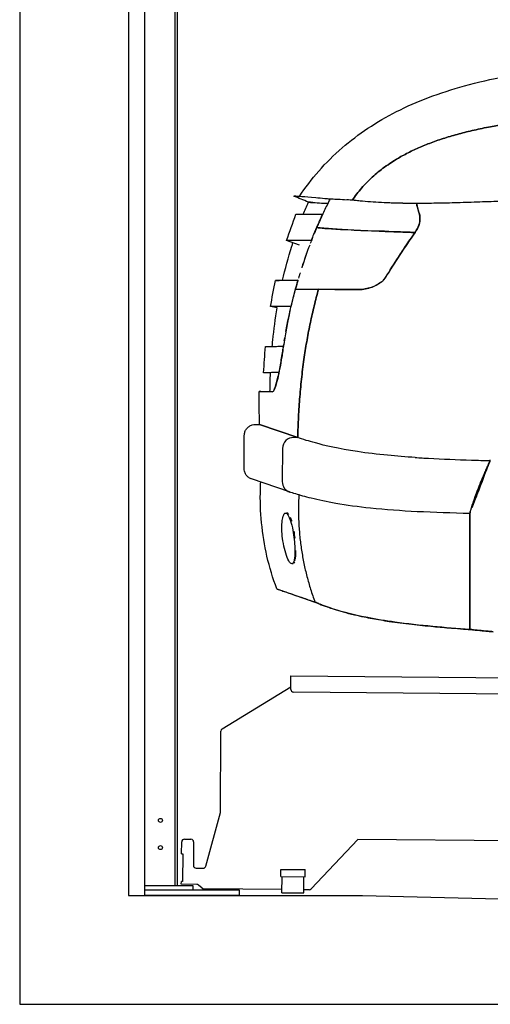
# Model space of a CAD drawing. Header units: millimetres. Extents: x -411 to 6777, y 0 to 7177.
# Tile 1 of 17: x 0 to 865, y 0 to 1809. Entities that reach past the tile are written whole.
import ezdxf

# ---------------------------------------------------------------- set-up
doc = ezdxf.new("R2010")
doc.units = ezdxf.units.MM
doc.linetypes.add('AM_DIN_F_W050', pattern=[6.25, 4.75, -1.5])
for name, color, linetype, lineweight in [('AM_3', 6, 'AM_DIN_F_W050', 25), ('car', 10, 'Continuous', 25), ('Gebäude', 7, 'Continuous', 25), ('Plattform', 7, 'Continuous', 25), ('Ständer hinten', 7, 'Continuous', 25)]:
    doc.layers.add(name, color=color, linetype=linetype, lineweight=lineweight)
doc.layers.get('AM_3').off()

# ---------------------------------------------------------------- blocks, each defined once
blk = doc.blocks.new('UG Plattfrom Gl550')
at = {"layer": 'Plattform'}
for p, q in [((498.1, 578.8), (498.2, 597.8)), ((498.2, 597.8), (498.3, 603.8)), ((498.3, 603.8), (5435.1, 560.7)), ((371.8, 506.3), (498.1, 583.5)), ((5429.8, 530.7), (503, 573.7)), ((368.7, 352.3), (369.4, 502.1)), ((342.2, 253.9), (368.7, 352.3)), ((297.4, 276.5), (297.6, 298.5)), ((302.6, 303.5), (314.6, 303.4)), ((319.6, 298.3), (319.2, 255.3)), ((621.4, 302.7), (535.3, 212)), ((5347, 261.5), (621.4, 302.7)), ((297.4, 276.5), (299.7, 276.5)), ((299.7, 276.5), (299.3, 225.5)), ((324.2, 250.3), (337.3, 250.2)), ((479.6, 234.9), (479.7, 247.9)), ((479.7, 247.9), (524.7, 247.5)), ((524.6, 234.5), (524.7, 247.5)), ((296.9, 220.5), (297, 225.5)), ((325.2, 220.3), (296.9, 220.5)), ((299.3, 225.5), (297, 225.5)), ((335.5, 213.3), (328.3, 219.2)), ((479.6, 234.9), (524.6, 234.5)), ((481.8, 204.9), (482.1, 234.9)), ((521.8, 204.6), (522.1, 234.6)), ((481.8, 210.9), (338.6, 212.2)), ((481.8, 204.9), (521.8, 204.6)), ((531.7, 210.5), (521.8, 210.6))]:
    blk.add_line(p, q, dxfattribs=at)
for centre, start, end in [((503.1, 578.7), 179.5, 269.5), ((374.4, 502.1), 121.4261, 179.5), ((302.6, 298.5), 89.5, 179.5), ((314.6, 298.4), 359.5, 89.5), ((324.2, 255.3), 179.5, 269.5), ((337.4, 255.2), 269.5, 344.9258), ((325.1, 215.3), 50.8402, 89.5), ((338.6, 217.2), 230.8402, 269.5), ((531.7, 215.5), 269.5, 316.4902)]:
    blk.add_arc(centre, 5, start, end, dxfattribs=at)
blk = doc.blocks.new('Gebäude_385_GT235')
at = {"layer": 'Gebäude'}
for p, q in [((0, 6600.6), (0, 0)), ((200, 6400), (200, 200)), ((200, 200), (630.1, 200)), ((630.1, 200), (2900, 146.1)), ((0, 0), (5900, 0))]:
    blk.add_line(p, q, dxfattribs=at)
blk = doc.blocks.new('Ständer_hinten_GT235')
at = {"layer": 'Ständer hinten'}
for p, q in [((230, 200), (230, 2540)), ((290, 218), (290, 2537)), ((285, 2532), (285, 218)), ((319, 218), (230, 218)), ((319, 210), (319, 218)), ((404, 210), (230, 210)), ((404, 200), (230, 200)), ((404, 200), (404, 210))]:
    blk.add_line(p, q, dxfattribs=at)
for centre in [(258.6, 338), (258.6, 288)]:
    blk.add_circle(centre, 3.7, dxfattribs=at)
blk = doc.blocks.new('car_210_UG')
at = {"layer": 'car'}
for p, q in [((570.2, 1479.7), (569.6, 1479.7)), ((570.1, 1479.7), (570.1, 1479.7)), ((570.1, 1479.7), (570.1, 1479.7)), ((607.4, 1478.1), (570.5, 1479.7)), ((608.9, 1478), (608.1, 1478)), ((610.5, 1477.9), (609.6, 1478)), ((556.2, 1452.2), (556.6, 1452)), ((545.9, 1427.9), (545.9, 1427.9)), ((513.8, 1395.4), (490.2, 1403.7)), ((535.5, 1403.7), (535.9, 1403.6)), ((510.9, 1330.8), (511.2, 1330.7)), ((506.6, 1314.5), (548.9, 1314.2)), ((526.9, 1314.3), (526.9, 1314.3)), ((526.9, 1314.3), (526.9, 1314.3)), ((531.9, 1314.3), (531.9, 1314.3)), ((531.9, 1314.3), (531.9, 1314.3)), ((623.6, 1313.6), (548.9, 1314.2)), ((473, 1279.8), (460.7, 1282.1)), ((498.4, 1282.3), (498.5, 1282.3)), ((460.7, 1159.9), (448.2, 1160.6)), ((439.8, 1125.9), (464.3, 1125.7)), ((440.8, 1065.5), (510.9, 1041.5)), ((510.9, 1041.5), (440.8, 1065.5)), ((510.9, 1041.5), (503.1, 1041.6)), ((510.9, 1041.5), (503.1, 1041.6)), ((482.8, 1021.8), (482.4, 960.5)), ((482.8, 1021.8), (482.4, 960.5)), ((864, 999.1), (864.6, 1000.3)), ((495.9, 941.5), (425.9, 965.4)), ((488.4, 902.7), (490.3, 902.9)), ((827, 902.1), (826.8, 688.8)), ((827, 902.1), (827, 902.1)), ((827, 902.1), (827, 902.1)), ((502.4, 809.5), (500.4, 809.3)), ((472.4, 763.3), (542.5, 739.3)), ((472.4, 763.3), (472.4, 763.3))]:
    blk.add_line(p, q, dxfattribs=at)
for centre, major_axis, ratio, start_param, end_param in [((502.8, 1021.6), (-9.6, -17.5), 0.999991, 3.627913, 5.20849), ((502.8, 1021.6), (-9.6, -17.5), 0.999991, 3.627913, 5.20849), ((863.6, 979.1), (0.4, 20), 0.026532, 6.068608, 6.28296), ((502.4, 960.4), (10.4, -17.1), 0.999993, 4.158404, 5.418885), ((502.4, 960.4), (10.4, -17.1), 0.999993, 4.158404, 5.418885)]:
    blk.add_ellipse(centre, major_axis=major_axis, ratio=ratio, start_param=start_param, end_param=end_param, dxfattribs=at)
for points, knots in [([(513.8, 1484.5), (524.7, 1500.8), (536.6, 1516.5), (562.8, 1546.4), (577.1, 1560.6), (607.3, 1586.9), (623.2, 1598.9), (656.6, 1621.1), (674.2, 1631.3), (711.3, 1650.1), (731, 1658.7), (772.6, 1674.5), (794.7, 1681.5), (841.9, 1694.6), (867.1, 1700.3), (921.4, 1710.8), (950.6, 1715.2), (1014.3, 1723.3), (1049, 1726.5), (1126.9, 1732.5), (1170.1, 1734.8), (1275.3, 1739.6), (1337.3, 1741.8), (1478.8, 1749), (1558.4, 1754.6), (1654.4, 1767.5), (1671.4, 1770), (1688.3, 1772.8)], [0.270374, 0.270374, 0.270374, 0.270374, 6.155284, 6.155284, 12.192442, 12.192442, 18.148157, 18.148157, 24.229064, 24.229064, 30.638781, 30.638781, 37.58993, 37.58993, 45.327132, 45.327132, 54.16917, 54.16917, 64.606569, 64.606569, 77.605324, 77.605324, 96.200424, 96.200424, 120.109088, 120.109088, 125.250386, 125.250386, 125.250386, 125.250386]), ([(570.1, 1479.7), (569.2, 1479.8), (568.3, 1479.9), (567.4, 1479.9), (565.1, 1480.1), (562.8, 1480.3), (560.7, 1480.5), (554.5, 1481), (548.9, 1481.5), (543.8, 1481.9), (522.7, 1483.7), (509.9, 1484.8), (505.4, 1485.2), (501.4, 1485.6), (504.1, 1485.3), (513.8, 1484.5)], [0.1179216, 0.1179216, 0.1179216, 0.1179216, 0.1268146, 0.1268146, 0.1268146, 0.1502758, 0.1502758, 0.1502758, 0.215896, 0.215896, 0.215896, 0.4856827, 0.4856827, 0.4856827, 0.7313924, 0.7313924, 0.7313924, 0.7313924]), ([(538.3, 1473.6), (532.3, 1474), (529.8, 1474.2), (530.7, 1474.1), (531.8, 1474), (537, 1473.6), (546.4, 1473), (551.2, 1472.7), (556.9, 1472.4), (563.8, 1472), (564.5, 1472), (565.3, 1471.9), (566.1, 1471.9)], [0.3583652, 0.3583652, 0.3583652, 0.3583652, 0.5224753, 0.5224753, 0.5224753, 0.7022769, 0.7022769, 0.7022769, 0.7921777, 0.7921777, 0.7921777, 0.8022139, 0.8022139, 0.8022139, 0.8022139]), ([(530.5, 1474.1), (530.5, 1474.1), (531.9, 1474), (534.5, 1473.8), (539.8, 1473.5), (550.3, 1472.7), (566.1, 1471.9)], [0.5, 0.5, 0.5, 0.5, 0.6013388, 0.6013388, 0.6013388, 0.8022165, 0.8022165, 0.8022165, 0.8022165]), ([(570, 1479.7), (568.7, 1477.1), (567.3, 1474.3), (566, 1471.6), (562.4, 1464.4), (559, 1457.2), (555.6, 1449.9), (553.9, 1446.2), (552.3, 1442.6), (550.7, 1438.9), (549.6, 1436.4), (548.5, 1433.9), (547.4, 1431.4), (546.9, 1430.3), (546.4, 1429.1), (545.9, 1427.9)], [0.000002, 0.000002, 0.000002, 0.000002, 0.90798, 0.90798, 0.90798, 3.322405, 3.322405, 3.322405, 4.529618, 4.529618, 4.529618, 5.35443, 5.35443, 5.35443, 5.736831, 5.736831, 5.736831, 5.736831]), ([(567.9, 1475.4), (567.4, 1474.5), (567, 1473.6), (566.5, 1472.7), (566.5, 1472.6), (566.4, 1472.5), (566.4, 1472.4)], [0.4808617, 0.4808617, 0.4808617, 0.4808617, 0.7800594, 0.7800594, 0.7800594, 0.8208745, 0.8208745, 0.8208745, 0.8208745]), ([(596.8, 1478.5), (591.5, 1478.8), (586.4, 1479), (581.6, 1479.2), (577.8, 1479.4), (574.2, 1479.5), (570.8, 1479.7), (570.6, 1479.7), (570.4, 1479.7), (570.2, 1479.7)], [0.03781126, 0.03781126, 0.03781126, 0.03781126, 0.0815916, 0.0815916, 0.0815916, 0.11562532, 0.11562532, 0.11562532, 0.11735855, 0.11735855, 0.11735855, 0.11735855]), ([(611.2, 1477.9), (610.8, 1478), (610.6, 1477.9), (610.4, 1477.9), (610, 1477.9), (609.6, 1478), (609.2, 1478), (608.5, 1478), (607.9, 1478), (607.2, 1478.1), (605.1, 1478.2), (603, 1478.3), (600.9, 1478.3)], [0, 0, 0, 0, 0.00218632, 0.00218632, 0.00218632, 0.00507382, 0.00507382, 0.00507382, 0.01029939, 0.01029939, 0.01029939, 0.0267702, 0.0267702, 0.0267702, 0.0267702]), ([(728.9, 1471.8), (726.1, 1471.8), (723.5, 1471.8), (720.8, 1471.8), (710.3, 1471.9), (700.1, 1472), (690.2, 1472.3), (676.2, 1472.7), (662.6, 1473.3), (649.5, 1474.2), (642.9, 1474.7), (636.4, 1475.2), (630.1, 1475.8), (626.9, 1476.1), (623.7, 1476.4), (620.6, 1476.8), (619.1, 1477), (617.7, 1477.1), (616.3, 1477.3), (615.5, 1477.4), (614.8, 1477.4), (614, 1477.5), (613.4, 1477.6), (612.8, 1477.7), (612.2, 1477.8), (611.8, 1477.9), (611.5, 1477.9), (611.2, 1477.9)], [0.862795, 0.862795, 0.862795, 0.862795, 0.8714971, 0.8714971, 0.8714971, 0.9052532, 0.9052532, 0.9052532, 0.9526266, 0.9526266, 0.9526266, 0.9763133, 0.9763133, 0.9763133, 0.9881567, 0.9881567, 0.9881567, 0.9935293, 0.9935293, 0.9935293, 0.9964234, 0.9964234, 0.9964234, 0.9987317, 0.9987317, 0.9987317, 1, 1, 1, 1]), ([(733.6, 1455.2), (732.6, 1458.4), (731.6, 1461.6), (730.7, 1464.8), (730.1, 1466.9), (729.6, 1469.1), (729, 1471.2), (729, 1471.4), (728.9, 1471.6), (728.9, 1471.8)], [0.052253, 0.052253, 0.052253, 0.052253, 1.131177, 1.131177, 1.131177, 1.85004, 1.85004, 1.85004, 1.912988, 1.912988, 1.912988, 1.912988]), ([(507.6, 1451.9), (507.6, 1451.9), (507.6, 1451.9), (507.6, 1451.9), (507.8, 1451.9), (511.2, 1451.9), (517.9, 1452), (522, 1452), (527.1, 1452), (533.5, 1452.1), (536.7, 1452.1), (540.1, 1452.1), (543.9, 1452.1), (545.8, 1452.1), (547.8, 1452.1), (549.8, 1452.1), (551.1, 1452.2), (552.4, 1452.2), (553.8, 1452.2), (554.6, 1452.2), (555.4, 1452.2), (556.2, 1452.2)], [48.487688, 48.487688, 48.487688, 48.487688, 49.070691, 49.070691, 49.070691, 70.913547, 70.913547, 70.913547, 83.918584, 83.918584, 83.918584, 90.421103, 90.421103, 90.421103, 93.672363, 93.672363, 93.672363, 95.74962, 95.74962, 95.74962, 96.923622, 96.923622, 96.923622, 96.923622]), ([(556.2, 1452.2), (555.1, 1450), (554.1, 1447.7), (553, 1445.3), (551.5, 1442.1), (550.1, 1438.9), (548.7, 1435.8), (546.3, 1430.2), (543.9, 1424.6), (541.6, 1419), (540.4, 1416), (539.1, 1412.9), (537.9, 1409.8), (537.1, 1407.8), (536.3, 1405.7), (535.5, 1403.7)], [0.054936, 0.054936, 0.054936, 0.054936, 0.817624, 0.817624, 0.817624, 1.846346, 1.846346, 1.846346, 3.644153, 3.644153, 3.644153, 4.611403, 4.611403, 4.611403, 5.269288, 5.269288, 5.269288, 5.269288]), ([(733.6, 1455.2), (734.7, 1451.8), (735.3, 1448.2), (735.5, 1440.7), (734.9, 1437), (732.3, 1427.9), (729.6, 1423), (726.4, 1418.4)], [-4.065751, -4.065751, -4.065751, -4.065751, -2.910034, -2.910034, -1.741863, -1.741863, -0.07364, -0.07364, -0.07364, -0.07364]), ([(726.4, 1418.4), (727.2, 1419.5), (728, 1420.7), (728.7, 1421.9), (729.5, 1423.2), (730.3, 1424.6), (731, 1426), (732.9, 1429.9), (734.3, 1434.1), (735, 1438.3), (735.5, 1441.9), (735.5, 1445.6), (735, 1449.1), (734.7, 1451.2), (734.2, 1453.2), (733.6, 1455.2)], [0.07364, 0.07364, 0.07364, 0.07364, 0.484476, 0.484476, 0.484476, 0.95791, 0.95791, 0.95791, 2.272213, 2.272213, 2.272213, 3.39512, 3.39512, 3.39512, 4.065751, 4.065751, 4.065751, 4.065751]), ([(543.3, 1421.8), (542.7, 1420.3), (542.1, 1418.8), (541.5, 1417.3), (541.2, 1416.7), (540.9, 1416), (540.6, 1415.3)], [6.4136414, 6.4136414, 6.4136414, 6.4136414, 6.8961013, 6.8961013, 6.8961013, 7.1142443, 7.1142443, 7.1142443, 7.1142443]), ([(545.4, 1426.7), (544.8, 1425.2), (544.1, 1423.7), (543.4, 1421.9), (542.9, 1420.8), (542.4, 1419.6), (541.9, 1418.3)], [-0.98308754, -0.98308754, -0.98308754, -0.98308754, -0.92739123, -0.92739123, -0.92739123, -0.88987045, -0.88987045, -0.88987045, -0.88987045]), ([(545.9, 1427.9), (546, 1427.9), (546, 1427.9), (546, 1427.9), (546.1, 1427.8), (546.3, 1427.7), (546.6, 1427.7), (547.5, 1427.4), (549.3, 1427.1), (552, 1426.8), (561, 1425.7), (580.1, 1424.5), (609.2, 1423.1), (623.7, 1422.4), (640.8, 1421.7), (660.3, 1420.9), (670.1, 1420.5), (680.5, 1420.1), (691.5, 1419.7), (697, 1419.5), (702.7, 1419.3), (708.5, 1419.1), (711.4, 1419), (714.3, 1418.9), (717.3, 1418.8), (719.1, 1418.7), (720.9, 1418.6), (722.6, 1418.6), (723.9, 1418.5), (725.2, 1418.5), (726.4, 1418.4)], [-1, -1, -1, -1, -0.988741, -0.988741, -0.988741, -0.958499, -0.958499, -0.958499, -0.835655, -0.835655, -0.835655, -0.417827, -0.417827, -0.417827, -0.208914, -0.208914, -0.208914, -0.104457, -0.104457, -0.104457, -0.052228, -0.052228, -0.052228, -0.026114, -0.026114, -0.026114, -0.010808, -0.010808, -0.010808, 0, 0, 0, 0]), ([(726.4, 1418.4), (724.7, 1418.5), (723, 1418.6), (721.3, 1418.6), (718.6, 1418.7), (716, 1418.8), (713.4, 1418.9), (704.1, 1419.2), (695.1, 1419.6), (686.5, 1419.9), (640.9, 1421.6), (606.4, 1423.1), (583, 1424.5), (571.2, 1425.1), (562.3, 1425.8), (556.1, 1426.3), (553, 1426.6), (550.6, 1426.9), (548.9, 1427.2), (548.1, 1427.3), (547.4, 1427.4), (546.9, 1427.6), (546.6, 1427.6), (546.4, 1427.7), (546.3, 1427.8), (546.1, 1427.8), (546, 1427.8), (546, 1427.9), (545.9, 1427.9), (545.9, 1427.9), (545.9, 1427.9)], [0, 0, 0, 0, 0.014709, 0.014709, 0.014709, 0.037643, 0.037643, 0.037643, 0.120309, 0.120309, 0.120309, 0.560155, 0.560155, 0.560155, 0.780077, 0.780077, 0.780077, 0.890039, 0.890039, 0.890039, 0.945019, 0.945019, 0.945019, 0.97251, 0.97251, 0.97251, 0.991859, 0.991859, 0.991859, 1, 1, 1, 1]), ([(672.1, 1335.7), (679.8, 1348.4), (687.6, 1360.8), (695.7, 1373.2), (700.6, 1380.8), (705.7, 1388.4), (710.8, 1395.9), (713.7, 1400.2), (716.6, 1404.4), (719.6, 1408.6), (721.3, 1411.1), (723, 1413.6), (724.7, 1416), (725.3, 1416.9), (725.9, 1417.7), (726.4, 1418.4)], [0.058026, 0.058026, 0.058026, 0.058026, 4.517153, 4.517153, 4.517153, 7.270372, 7.270372, 7.270372, 8.823454, 8.823454, 8.823454, 9.729867, 9.729867, 9.729867, 10.023592, 10.023592, 10.023592, 10.023592]), ([(483, 1330.5), (487.8, 1351.6), (493.5, 1372.5), (500.6, 1395.3), (501.3, 1397.4), (502, 1399.5)], [20.638126, 20.638126, 20.638126, 20.638126, 27.135521, 27.135521, 27.801605, 27.801605, 27.801605, 27.801605]), ([(535.5, 1403.7), (534.8, 1403.7), (534.1, 1403.8), (533.3, 1403.8), (531.5, 1403.8), (529.8, 1403.8), (528.1, 1403.9), (523.4, 1403.9), (519.2, 1403.9), (515.4, 1403.9), (505.4, 1403.9), (498.5, 1403.8), (494.5, 1403.8), (492.2, 1403.7), (490.8, 1403.7), (490.4, 1403.7), (490.3, 1403.7), (490.2, 1403.7), (490.2, 1403.7)], [0.050959, 0.050959, 0.050959, 0.050959, 1.195939, 1.195939, 1.195939, 4.060389, 4.060389, 4.060389, 12.010465, 12.010465, 12.010465, 32.998618, 32.998618, 32.998618, 45.038485, 45.038485, 45.038485, 48.00849, 48.00849, 48.00849, 48.00849]), ([(538.3, 1409.5), (538, 1408.8), (537.7, 1408.1), (537.5, 1407.4), (536.3, 1404.5), (535.1, 1401.5), (533.9, 1398.4)], [-0.80659081, -0.80659081, -0.80659081, -0.80659081, -0.78761847, -0.78761847, -0.78761847, -0.70924041, -0.70924041, -0.70924041, -0.70924041]), ([(527.2, 1380.3), (525.4, 1375.1), (523.5, 1369.8), (521.8, 1364.7), (520.5, 1360.7), (519.2, 1356.8), (518.1, 1353.2)], [-0.5632178, -0.5632178, -0.5632178, -0.5632178, -0.4430354, -0.4430354, -0.4430354, -0.3488294, -0.3488294, -0.3488294, -0.3488294]), ([(515.3, 1344.3), (515.1, 1343.8), (514.9, 1343.2), (514.7, 1342.6), (514.2, 1340.8), (513.6, 1339), (513.1, 1337.2)], [-0.26971417, -0.26971417, -0.26971417, -0.26971417, -0.25440075, -0.25440075, -0.25440075, -0.20581686, -0.20581686, -0.20581686, -0.20581686]), ([(470.1, 1330.3), (470.1, 1330.3), (470.2, 1330.3), (470.2, 1330.3), (470.8, 1330.3), (474.2, 1330.4), (480.8, 1330.5), (484.1, 1330.5), (488.2, 1330.5), (493.2, 1330.6), (495.7, 1330.6), (498.4, 1330.6), (501.4, 1330.6), (502.9, 1330.7), (504.4, 1330.7), (506, 1330.7), (506.8, 1330.7), (507.7, 1330.7), (508.6, 1330.8), (509.3, 1330.8), (510.1, 1330.8), (510.8, 1330.8), (510.8, 1330.8), (510.9, 1330.8), (510.9, 1330.8)], [47.223054, 47.223054, 47.223054, 47.223054, 49.702506, 49.702506, 49.702506, 72.044897, 72.044897, 72.044897, 83.216093, 83.216093, 83.216093, 88.801691, 88.801691, 88.801691, 91.59449, 91.59449, 91.59449, 93.087756, 93.087756, 93.087756, 94.302004, 94.302004, 94.302004, 94.387289, 94.387289, 94.387289, 94.387289]), ([(483, 1330.5), (479.2, 1330.4), (476.3, 1330.4), (474.2, 1330.4), (472.5, 1330.3), (471.4, 1330.3), (470.8, 1330.3), (470.4, 1330.3), (470.2, 1330.3), (470.1, 1330.3), (470.1, 1330.3), (470.1, 1330.3), (470.1, 1330.3)], [20.066318, 20.066318, 20.066318, 20.066318, 31.690796, 31.690796, 31.690796, 41.042138, 41.042138, 41.042138, 46.532042, 46.532042, 46.532042, 47.222559, 47.222559, 47.222559, 47.222559]), ([(510.9, 1330.8), (510.3, 1328.6), (509.6, 1326.2), (508.9, 1323.9), (507.4, 1318.5), (506, 1313.2), (504.6, 1307.9), (503.4, 1303.3), (502.3, 1298.6), (501.2, 1294), (500.4, 1290.6), (499.6, 1287.2), (498.8, 1283.9), (498.7, 1283.4), (498.6, 1282.8), (498.4, 1282.3)], [0.05192, 0.05192, 0.05192, 0.05192, 0.775288, 0.775288, 0.775288, 2.40313, 2.40313, 2.40313, 3.821947, 3.821947, 3.821947, 4.837292, 4.837292, 4.837292, 5.011261, 5.011261, 5.011261, 5.011261]), ([(510, 1326.6), (508.5, 1321.4), (507.1, 1316.2), (505.7, 1311), (505.2, 1309.4), (504.8, 1307.7), (504.3, 1306)], [16.613215, 16.613215, 16.613215, 16.613215, 18.24294, 18.24294, 18.24294, 18.766209, 18.766209, 18.766209, 18.766209]), ([(511.4, 1331.6), (511.2, 1331), (511.1, 1330.4), (510.9, 1329.8), (509.9, 1326.3), (508.9, 1323), (508, 1319.6), (507.5, 1317.9), (507.1, 1316.2), (506.6, 1314.5)], [-0.1554067, -0.1554067, -0.1554067, -0.1554067, -0.1383682, -0.1383682, -0.1383682, -0.0447042, -0.0447042, -0.0447042, 0, 0, 0, 0]), ([(672.1, 1335.7), (671, 1333.9), (669.7, 1332.3), (666.7, 1329.2), (664.9, 1327.7), (658.3, 1322.8), (652.2, 1319.8), (638.4, 1315), (630.7, 1313.5), (623.6, 1313.6)], [-6.498516, -6.498516, -6.498516, -6.498516, -5.735568, -5.735568, -4.903296, -4.903296, -2.608856, -2.608856, 0, 0, 0, 0]), ([(623.6, 1313.6), (631.2, 1313.5), (639.6, 1315.2), (647.3, 1318.1), (652.5, 1320), (657.4, 1322.5), (661.5, 1325.2), (663.4, 1326.5), (665.2, 1327.9), (666.9, 1329.4), (668.9, 1331.3), (670.7, 1333.3), (672.1, 1335.7)], [0, 0, 0, 0, 2.798045, 2.798045, 2.798045, 4.64828, 4.64828, 4.64828, 5.496977, 5.496977, 5.496977, 6.498516, 6.498516, 6.498516, 6.498516]), ([(506.6, 1314.5), (507.4, 1314.5), (508.1, 1314.5), (508.9, 1314.5), (513.7, 1314.4), (519.1, 1314.4), (525, 1314.4), (528.5, 1314.3), (532.3, 1314.3), (536.3, 1314.3), (538.3, 1314.3), (540.3, 1314.2), (542.4, 1314.2), (543.4, 1314.2), (544.5, 1314.2), (545.6, 1314.2), (546.2, 1314.2), (546.7, 1314.2), (547.2, 1314.2), (547.5, 1314.2), (547.8, 1314.2), (548.1, 1314.2), (548.3, 1314.2), (548.5, 1314.2), (548.9, 1314.2)], [-16.57939, -16.57939, -16.57939, -16.57939, -15.464671, -15.464671, -15.464671, -8.469708, -8.469708, -8.469708, -4.234854, -4.234854, -4.234854, -2.117427, -2.117427, -2.117427, -1.058713, -1.058713, -1.058713, -0.529357, -0.529357, -0.529357, -0.245491, -0.245491, -0.245491, 0, 0, 0, 0]), ([(548.9, 1314.2), (549.4, 1314.2), (550.3, 1314.2), (551.1, 1314.1), (552, 1314.1), (552.9, 1314.1), (553.8, 1314.1), (554.9, 1314.1), (556.1, 1314.1), (557.3, 1314.1), (561.5, 1314.1), (566.1, 1314), (571, 1314), (581.2, 1313.9), (593, 1313.8), (606.8, 1313.7), (612.1, 1313.7), (617.7, 1313.6), (623.6, 1313.6)], [0, 0, 0, 0, 0.369156, 0.369156, 0.369156, 0.79312, 0.79312, 0.79312, 1.323863, 1.323863, 1.323863, 3.183121, 3.183121, 3.183121, 7.004527, 7.004527, 7.004527, 8.48361, 8.48361, 8.48361, 8.48361]), ([(498.4, 1282.3), (497.7, 1282.3), (497, 1282.3), (496.3, 1282.3), (494.8, 1282.3), (493.3, 1282.3), (491.9, 1282.4), (487.8, 1282.4), (484.1, 1282.3), (480.9, 1282.3), (472.6, 1282.3), (467.1, 1282.2), (463.9, 1282.2), (462.7, 1282.1), (461.8, 1282.1), (461.3, 1282.1), (461, 1282.1), (460.8, 1282.1), (460.7, 1282.1), (460.7, 1282.1), (460.7, 1282.1), (460.7, 1282.1)], [0.050755, 0.050755, 0.050755, 0.050755, 1.300759, 1.300759, 1.300759, 4.029602, 4.029602, 4.029602, 11.914919, 11.914919, 11.914919, 32.240519, 32.240519, 32.240519, 40.313139, 40.313139, 40.313139, 44.884933, 44.884933, 44.884933, 46.639034, 46.639034, 46.639034, 46.639034]), ([(463.9, 1209), (464.3, 1212.8), (464.6, 1216.5), (467, 1240.1), (469.7, 1260), (473, 1279.8)], [8.340407, 8.340407, 8.340407, 8.340407, 9.464412, 9.464412, 15.47022, 15.47022, 15.47022, 15.47022]), ([(497.1, 1276.4), (495.6, 1269.7), (494.2, 1263), (492.8, 1256.3), (490.9, 1247.1), (489.2, 1237.8), (487.6, 1228.6), (486.7, 1223.3), (485.8, 1217.9), (485, 1212.6), (484.4, 1209), (483.9, 1205.4), (483.3, 1201.8), (483.3, 1201.4), (483.2, 1201), (483.2, 1200.6)], [21.844074, 21.844074, 21.844074, 21.844074, 23.91636, 23.91636, 23.91636, 26.75307, 26.75307, 26.75307, 28.373944, 28.373944, 28.373944, 29.469895, 29.469895, 29.469895, 29.58978, 29.58978, 29.58978, 29.58978]), ([(451.4, 1208.8), (451.4, 1208.8), (451.4, 1208.8), (451.4, 1208.8), (451.6, 1208.9), (452.7, 1208.9), (454.9, 1208.9), (457.2, 1208.9), (460.7, 1209), (465.6, 1209.1), (468.1, 1209.1), (470.9, 1209.1), (474.1, 1209.2), (475.7, 1209.2), (477.4, 1209.2), (479.2, 1209.2), (480, 1209.2), (480.8, 1209.3), (481.6, 1209.3), (482.2, 1209.3), (482.9, 1209.3), (483.6, 1209.3), (483.9, 1209.4), (484.2, 1209.4), (484.5, 1209.4)], [45.86886, 45.86886, 45.86886, 45.86886, 47.334878, 47.334878, 47.334878, 61.606532, 61.606532, 61.606532, 76.639052, 76.639052, 76.639052, 84.155312, 84.155312, 84.155312, 87.913442, 87.913442, 87.913442, 89.553241, 89.553241, 89.553241, 90.825225, 90.825225, 90.825225, 91.391184, 91.391184, 91.391184, 91.391184]), ([(464.3, 1125.7), (464.4, 1125.7), (464.4, 1125.7), (465, 1125.8), (465.5, 1126.2), (467, 1128), (468, 1130), (470.6, 1137), (472.2, 1142.8), (475.6, 1157.1), (477.4, 1165.7), (480.5, 1183.3), (481.9, 1191.9), (483.2, 1200.6)], [-15.077155, -15.077155, -15.077155, -15.077155, -14.965138, -14.965138, -13.764554, -13.764554, -11.720526, -11.720526, -8.80437, -8.80437, -5.769959, -5.769959, -3.129811, -3.129811, -3.129811, -3.129811]), ([(483.2, 1200.6), (482.6, 1196.8), (482.1, 1193.1), (481.5, 1189.4), (480.4, 1182.4), (479.2, 1175.5), (477.9, 1169.1), (476.6, 1162.2), (475.3, 1155.8), (474, 1150.1), (472.2, 1142.4), (470.4, 1136.3), (468.8, 1132.1), (467.9, 1129.8), (467, 1128.1), (466.2, 1127), (465.7, 1126.3), (465.1, 1125.9), (464.6, 1125.8), (464.5, 1125.7), (464.4, 1125.7), (464.3, 1125.7)], [3.129811, 3.129811, 3.129811, 3.129811, 4.266755, 4.266755, 4.266755, 6.428979, 6.428979, 6.428979, 8.763621, 8.763621, 8.763621, 11.920388, 11.920388, 11.920388, 13.651325, 13.651325, 13.651325, 14.848888, 14.848888, 14.848888, 15.077155, 15.077155, 15.077155, 15.077155]), ([(476.3, 1160.9), (475.3, 1160.9), (474.3, 1160.9), (473.3, 1160.9), (469.3, 1160.9), (465.8, 1160.8), (462.8, 1160.8), (456.8, 1160.7), (452.7, 1160.7), (450.4, 1160.7), (449.3, 1160.6), (448.6, 1160.6), (448.3, 1160.6), (448.3, 1160.6), (448.2, 1160.6), (448.2, 1160.6)], [1.924753, 1.924753, 1.924753, 1.924753, 4.113581, 4.113581, 4.113581, 13.059912, 13.059912, 13.059912, 31.112363, 31.112363, 31.112363, 40.13207, 40.13207, 40.13207, 42.662567, 42.662567, 42.662567, 42.662567]), ([(464.3, 1125.7), (463.9, 1125.7), (463.5, 1125.7), (463.1, 1125.7), (461.5, 1125.7), (460.1, 1125.8), (458.7, 1125.8), (448.7, 1125.8), (442.7, 1125.9), (440.7, 1125.9), (440.1, 1125.9), (439.8, 1125.9), (439.8, 1125.9)], [0.050379, 0.050379, 0.050379, 0.050379, 1.073089, 1.073089, 1.073089, 4.85172, 4.85172, 4.85172, 32.250162, 32.250162, 32.250162, 39.390523, 39.390523, 39.390523, 39.390523]), ([(412.7, 1045.8), (412.7, 1047.9), (413.1, 1050.1), (414.5, 1054.2), (415.5, 1056.1), (418.1, 1059.5), (419.7, 1060.9), (423.2, 1063.3), (425.2, 1064.3), (429.1, 1065.4), (431.1, 1065.7), (433.1, 1065.6)], [0, 0, 0, 0, 0.647975, 0.647975, 1.284545, 1.284545, 1.921692, 1.921692, 2.558947, 2.558947, 3.148241, 3.148241, 3.148241, 3.148241]), ([(726.7, 1004.8), (709.5, 1006), (692.5, 1007.3), (657, 1010.7), (638.3, 1013), (585.3, 1021), (560.5, 1026.9), (537.2, 1033.2), (531.5, 1034.9), (519.8, 1038.5), (514.3, 1040.3), (510.9, 1041.5)], [14.12667, 14.12667, 14.12667, 14.12667, 19.50344, 19.50344, 25.665362, 25.665362, 37.829415, 37.829415, 42.159987, 42.159987, 48.046822, 48.046822, 48.046822, 48.046822]), ([(726.7, 1004.8), (709.5, 1006), (692.5, 1007.3), (657, 1010.7), (638.3, 1013), (585.3, 1021), (560.5, 1026.9), (537.2, 1033.2), (531.5, 1034.9), (519.8, 1038.5), (514.3, 1040.3), (510.9, 1041.5)], [14.12667, 14.12667, 14.12667, 14.12667, 19.50344, 19.50344, 25.665362, 25.665362, 37.829415, 37.829415, 42.159987, 42.159987, 48.046822, 48.046822, 48.046822, 48.046822]), ([(726.7, 1004.8), (731, 1004.5), (735.3, 1004.3), (741.6, 1003.9), (743.7, 1003.8), (746.6, 1003.6), (747.6, 1003.6), (749.4, 1003.5), (750.3, 1003.4), (750.8, 1003.4)], [0, 0, 0, 0, 1.423689, 1.423689, 2.152334, 2.152334, 2.529397, 2.529397, 2.922776, 2.922776, 2.922776, 2.922776]), ([(750.8, 1003.4), (776.9, 1002.1), (803.3, 1001.1), (841.3, 999.8), (852.7, 999.5), (864.1, 999.1)], [0, 0, 0, 0, 8.186006, 8.186006, 11.67722, 11.67722, 11.67722, 11.67722]), ([(855.6, 979.3), (856.8, 982), (858, 984.8), (860, 989.3), (860.8, 991.1), (862.3, 994.4), (862.9, 995.8), (863.7, 997.7), (864, 998.3), (864.2, 998.7)], [0, 0, 0, 0, 0.888408, 0.888408, 1.559432, 1.559432, 2.250472, 2.250472, 2.776823, 2.776823, 2.776823, 2.776823]), ([(855.6, 979.3), (857.1, 982.7), (858.6, 986.2), (860, 989.2), (861, 991.5), (861.9, 993.6), (862.6, 995.3), (863, 996.1), (863.3, 996.8), (863.6, 997.4), (863.7, 997.7), (863.9, 998), (864, 998.3), (864, 998.4), (864.1, 998.5), (864.2, 998.7)], [0, 0, 0, 0, 1.111378, 1.111378, 1.111378, 1.944101, 1.944101, 1.944101, 2.360462, 2.360462, 2.360462, 2.624858, 2.624858, 2.624858, 2.776823, 2.776823, 2.776823, 2.776823]), ([(864.2, 998.7), (864.2, 998.7), (864.2, 998.7), (864.2, 998.7), (864.2, 998.7), (864.1, 998.7), (864.1, 998.7), (864.1, 998.6), (864.1, 998.6), (864.1, 998.6), (864.1, 998.6), (864.1, 998.5), (864.1, 998.5), (864, 998.4), (864, 998.4), (864, 998.2), (863.9, 998.1), (863.9, 998), (863.8, 997.9), (863.8, 997.8), (863.7, 997.7), (863.6, 997.4), (863.6, 997.3), (863.5, 997), (863.4, 996.9), (863.2, 996.5), (863.1, 996.2), (862.8, 995.5), (862.5, 994.9), (862.1, 993.8), (861.9, 993.3), (861.4, 992.2), (861.2, 991.6), (860.7, 990.6), (860.6, 990.2), (860.3, 989.5), (860.1, 989.2), (860, 988.7), (859.9, 988.6), (859.9, 988.6), (859.9, 988.5), (859.9, 988.5)], [0.271866, 0.271866, 0.271866, 0.271866, 0.27521, 0.27521, 0.279376, 0.279376, 0.28362, 0.28362, 0.288782, 0.288782, 0.295791, 0.295791, 0.30615, 0.30615, 0.322714, 0.322714, 0.35186, 0.35186, 0.374739, 0.374739, 0.409142, 0.409142, 0.452369, 0.452369, 0.493524, 0.493524, 0.588563, 0.588563, 0.77384, 0.77384, 0.941842, 0.941842, 1.13776, 1.13776, 1.324809, 1.324809, 1.513787, 1.513787, 1.709101, 1.709101, 1.770975, 1.770975, 1.770975, 1.770975]), ([(864.1, 998.6), (864.1, 998.4), (864, 998.3), (863.9, 998.1), (863.9, 998), (863.8, 997.9), (863.8, 997.9), (863.8, 997.8), (863.8, 997.8), (863.8, 997.8)], [0, 0, 0, 0, 0.05333013, 0.05333013, 0.07498361, 0.07498361, 0.08660692, 0.08660692, 0.0989206, 0.0989206, 0.0989206, 0.0989206]), ([(864.2, 998.7), (864.2, 998.8), (864.1, 998.8), (864.1, 998.9), (864.1, 999.1), (864.1, 999.1), (864.1, 999.1)], [-0.2586928, -0.2586928, -0.2586928, -0.2586928, -0.1875992, -0.1875992, -0.1875992, -0.0443412, -0.0443412, -0.0443412, -0.0443412]), ([(425.9, 965.4), (425.6, 965.5), (425.4, 965.6), (423.3, 966.4), (421.4, 967.5), (418.1, 970.2), (416.6, 971.8), (414.3, 975.4), (413.5, 977.4), (412.5, 981.1), (412.3, 982.8), (412.3, 984.5)], [0, 0, 0, 0, 0.065039, 0.065039, 0.70228, 0.70228, 1.339525, 1.339525, 1.981419, 1.981419, 2.485431, 2.485431, 2.485431, 2.485431]), ([(831, 912.7), (831.3, 913.2), (831.5, 913.8), (831.7, 914.4), (834.1, 920.4), (836.4, 926.5), (838.7, 932.6), (840.9, 938.3), (843.1, 944), (845.3, 949.7), (847.9, 956.7), (850.6, 963.6), (853.2, 970.6), (855.3, 976), (857.4, 981.4), (859.5, 986.8), (860.4, 989.3), (861.3, 991.8), (862.3, 994.3)], [1.133413, 1.133413, 1.133413, 1.133413, 1.31629, 1.31629, 1.31629, 3.273017, 3.273017, 3.273017, 5.108024, 5.108024, 5.108024, 7.342917, 7.342917, 7.342917, 9.089765, 9.089765, 9.089765, 9.888627, 9.888627, 9.888627, 9.888627]), ([(860.4, 989.8), (860.1, 989), (859.8, 988.3), (859.5, 987.6), (854.1, 973.3), (848.7, 959.1), (843.3, 944.8), (840.5, 937.4), (837.6, 930), (834.8, 922.6), (833.6, 919.3), (832.3, 916), (831.1, 912.7)], [0.954472, 0.954472, 0.954472, 0.954472, 1.191099, 1.191099, 1.191099, 5.771708, 5.771708, 5.771708, 8.150416, 8.150416, 8.150416, 9.213975, 9.213975, 9.213975, 9.213975]), ([(833, 921.6), (834.5, 926.3), (836.2, 931.1), (840.7, 943.5), (843.6, 950.7), (849.5, 965.1), (852.6, 972.4), (855.6, 979.3)], [0, 0, 0, 0, 1.499166, 1.499166, 3.622735, 3.622735, 5.755167, 5.755167, 5.755167, 5.755167]), ([(833, 921.6), (833.5, 923.1), (833.9, 924.5), (834.5, 926), (835.1, 927.8), (835.7, 929.6), (836.4, 931.5), (837.1, 933.7), (837.9, 935.9), (838.7, 938.1), (841.3, 945.1), (844.1, 952), (846.9, 958.9), (848.6, 963.1), (850.4, 967.3), (852.2, 971.4), (853.3, 974.1), (854.5, 976.8), (855.6, 979.3)], [0, 0, 0, 0, 0.465754, 0.465754, 0.465754, 1.032111, 1.032111, 1.032111, 1.680476, 1.680476, 1.680476, 3.717822, 3.717822, 3.717822, 4.9565, 4.9565, 4.9565, 5.755167, 5.755167, 5.755167, 5.755167]), ([(472.4, 763.3), (465.1, 783), (459, 803.1), (449.7, 843.7), (446.4, 864.3), (442.4, 905.5), (441.7, 926.2), (442.4, 951.1), (442.6, 955.4), (442.8, 959.7)], [0, 0, 0, 0, 6.28648, 6.28648, 12.503245, 12.503245, 18.703206, 18.703206, 19.982691, 19.982691, 19.982691, 19.982691]), ([(827, 901.9), (794.4, 902.7), (762, 903.7), (701, 906.8), (672.1, 908.8), (622.2, 914.1), (600.7, 917), (564.5, 923.4), (549.2, 926.7), (524.8, 932.7), (514.9, 935.5), (502.6, 939.3), (498.7, 940.5), (496.2, 941.4)], [0, 0, 0, 0, 10.009649, 10.009649, 19.215258, 19.215258, 26.579176, 26.579176, 32.481328, 32.481328, 37.283106, 37.283106, 40.230955, 40.230955, 40.230955, 40.230955]), ([(827, 901.9), (827, 901.9), (827, 901.9), (827, 901.9), (827, 902), (827, 902.1), (827.1, 902.3), (827.2, 902.8), (827.3, 903.2), (827.7, 904.6), (828, 905.7), (828.9, 908.6), (829.5, 910.5), (830.5, 914), (831, 915.5), (832, 918.5), (832.5, 920.1), (833, 921.6)], [0.042477, 0.042477, 0.042477, 0.042477, 0.117075, 0.117075, 0.262721, 0.262721, 0.539665, 0.539665, 0.888089, 0.888089, 1.502561, 1.502561, 2.230636, 2.230636, 2.742222, 2.742222, 3.22377, 3.22377, 3.22377, 3.22377]), ([(827, 901.9), (827, 901.9), (827.1, 902.6), (827.5, 903.8), (828.1, 905.8), (829.1, 909.3), (830.4, 913.5), (831.2, 916), (832, 918.8), (833, 921.6)], [0.042272, 0.042272, 0.042272, 0.042272, 0.904309, 0.904309, 0.904309, 2.338664, 2.338664, 2.338664, 3.22377, 3.22377, 3.22377, 3.22377]), ([(504.6, 817.8), (504.9, 819.4), (505.1, 821.4), (505.2, 823.5), (505.6, 827.7), (505.6, 832.8), (505.4, 838.3), (505.3, 843.3), (504.9, 848.8), (504.3, 854.2), (503.7, 860), (502.9, 865.8), (501.9, 871.2), (500.7, 877.6), (499.3, 883.4), (497.7, 888.2), (496.2, 893), (494.6, 896.9), (492.9, 899.3), (491, 902.3), (489, 903.4), (487.3, 902.3), (485.7, 901.4), (484.3, 898.6), (483.3, 894.2), (482.5, 891), (482, 887), (481.8, 882.4), (481.5, 878.2), (481.5, 873.5), (481.8, 868.6), (482.1, 863.1), (482.7, 857.4), (483.6, 851.8), (484.6, 845.2), (485.9, 838.8), (487.5, 833.2), (489.2, 827.2), (491, 822), (492.9, 818), (494.9, 813.7), (496.9, 810.8), (498.6, 809.8), (500, 808.9), (501.2, 809.2), (502.2, 810.5), (502.8, 811.3), (503.3, 812.3), (503.7, 813.7), (504, 814.7), (504.3, 815.8), (504.5, 817.1), (504.5, 817.3), (504.6, 817.6), (504.6, 817.8)], [0, 0, 0, 0, 0.87976, 0.87976, 0.87976, 2.66046, 2.66046, 2.66046, 4.310694, 4.310694, 4.310694, 6.064567, 6.064567, 6.064567, 8.107971, 8.107971, 8.107971, 10.170257, 10.170257, 10.170257, 12.633364, 12.633364, 12.633364, 14.926811, 14.926811, 14.926811, 16.597995, 16.597995, 16.597995, 18.139958, 18.139958, 18.139958, 19.848799, 19.848799, 19.848799, 21.853548, 21.853548, 21.853548, 23.972634, 23.972634, 23.972634, 26.280922, 26.280922, 26.280922, 28.078018, 28.078018, 28.078018, 29.062967, 29.062967, 29.062967, 29.753191, 29.753191, 29.753191, 29.875115, 29.875115, 29.875115, 29.875115]), ([(499.9, 887.8), (499.8, 888), (499.8, 888.2), (499.7, 888.4), (499, 890.7), (498.2, 892.7), (497.5, 894.5)], [8.025545, 8.025545, 8.025545, 8.025545, 8.107846, 8.107846, 8.107846, 9.076446, 9.076446, 9.076446, 9.076446]), ([(826.8, 688.8), (826.8, 694.5), (826.8, 700.1), (826.8, 705.8), (826.8, 717.7), (826.8, 729.6), (826.8, 741.5), (826.9, 768.2), (826.9, 795), (826.9, 821.8), (826.9, 833.3), (827, 844.8), (827, 856.3), (827, 864), (827, 871.6), (827, 879.2), (827, 883.3), (827, 887.4), (827, 891.4), (827, 895), (826.9, 898.5), (827, 902.1)], [-1, -1, -1, -1, -0.9205112, -0.9205112, -0.9205112, -0.7531574, -0.7531574, -0.7531574, -0.3765787, -0.3765787, -0.3765787, -0.2145902, -0.2145902, -0.2145902, -0.1072951, -0.1072951, -0.1072951, -0.0501266, -0.0501266, -0.0501266, -0.000259, -0.000259, -0.000259, -0.000259]), ([(827.8, 904), (827.8, 904.1), (827.8, 904.1), (827.8, 904.1), (827.8, 904), (827.7, 904), (827.8, 904.1), (827.8, 904.1), (827.7, 904), (827.7, 903.8), (827.6, 903.7), (827.5, 903.4), (827.5, 903.3), (827.3, 902.9), (827.3, 902.7), (827.1, 902.3), (827, 902.1), (827, 901.9)], [0.4982039, 0.4982039, 0.4982039, 0.4982039, 0.5385204, 0.5385204, 0.6105433, 0.6105433, 0.7289757, 0.7289757, 0.8290233, 0.8290233, 0.9423283, 0.9423283, 0.9951604, 0.9951604, 1.0726624, 1.0726624, 1.1427816, 1.1427816, 1.1427816, 1.1427816]), ([(506.5, 818), (506.8, 819.7), (507, 821.6), (507.2, 823.7), (507.4, 826.7), (507.5, 830.1), (507.5, 833.8)], [0, 0, 0, 0, 0.879188, 0.879188, 0.879188, 2.138677, 2.138677, 2.138677, 2.138677]), ([(504, 810.5), (504.1, 810.6), (504.2, 810.7), (504.3, 810.9), (504.7, 811.4), (505, 812.2), (505.3, 813)], [27.9410877, 27.9410877, 27.9410877, 27.9410877, 28.1257708, 28.1257708, 28.1257708, 28.8204189, 28.8204189, 28.8204189, 28.8204189]), ([(472.4, 763.3), (472.4, 763.3), (475.5, 762.3), (481.6, 760.2), (487, 758.3), (494.8, 755.7), (504.9, 752.2), (510, 750.5), (515.7, 748.5), (521.9, 746.4), (525.4, 745.2), (529, 744), (532.8, 742.6), (535.1, 741.9), (537.4, 741.1), (539.7, 740.3), (540.6, 740), (541.5, 739.7), (542.5, 739.3)], [0.5000005, 0.5000005, 0.5000005, 0.5000005, 0.6813442, 0.6813442, 0.6813442, 0.8406721, 0.8406721, 0.8406721, 0.9203361, 0.9203361, 0.9203361, 0.9644004, 0.9644004, 0.9644004, 0.9901415, 0.9901415, 0.9901415, 1, 1, 1, 1]), ([(826.8, 688.8), (803.9, 690.5), (781.1, 692.3), (735.3, 696.6), (711.8, 699.2), (672.2, 704.7), (655.3, 707.5), (607.8, 716.8), (585.8, 723.3), (565.2, 730.2), (560.3, 732), (550, 735.9), (545.3, 738), (542.5, 739.3)], [3.708467, 3.708467, 3.708467, 3.708467, 11.376151, 11.376151, 19.50344, 19.50344, 25.665362, 25.665362, 37.829415, 37.829415, 42.159987, 42.159987, 48.046822, 48.046822, 48.046822, 48.046822]), ([(542.5, 739.3), (544.4, 738.4), (547.3, 737.1), (550.9, 735.7), (555, 734), (559.9, 732.1), (565.5, 730.2), (569.2, 728.9), (573, 727.6), (577.5, 726.2), (587.5, 723), (599.9, 719.4), (615.4, 715.8), (620.7, 714.5), (626.5, 713.3), (632.6, 712), (637.5, 711), (642.7, 709.9), (648, 709), (658, 707.1), (668.3, 705.4), (678.8, 703.8), (692.3, 701.8), (706.2, 700), (720.2, 698.4), (733.4, 696.9), (746.7, 695.6), (760.1, 694.3), (771, 693.3), (782.1, 692.3), (793.2, 691.4), (800.6, 690.8), (808.1, 690.2), (815.6, 689.7), (819.3, 689.4), (823.1, 689.1), (826.8, 688.8)], [-48.046822, -48.046822, -48.046822, -48.046822, -43.946127, -43.946127, -43.946127, -39.255016, -39.255016, -39.255016, -36.112222, -36.112222, -36.112222, -29.019338, -29.019338, -29.019338, -26.552575, -26.552575, -26.552575, -24.567424, -24.567424, -24.567424, -20.761464, -20.761464, -20.761464, -15.844253, -15.844253, -15.844253, -11.240524, -11.240524, -11.240524, -7.474496, -7.474496, -7.474496, -4.959624, -4.959624, -4.959624, -3.708467, -3.708467, -3.708467, -3.708467]), ([(570.1, 728.6), (568.6, 729.1), (567.1, 729.6), (565.7, 730.1), (564, 730.7), (562.3, 731.3), (560.8, 731.8)], [37.979098, 37.979098, 37.979098, 37.979098, 39.196269, 39.196269, 39.196269, 40.622956, 40.622956, 40.622956, 40.622956]), ([(869.6, 684.7), (866.6, 685), (863.7, 685.3), (860.7, 685.6), (855, 686.1), (849.2, 686.7), (843.5, 687.2), (839.1, 687.6), (834.8, 688), (830.5, 688.5), (829.2, 688.6), (828, 688.7), (826.8, 688.8)], [0, 0, 0, 0, 1.042309, 1.042309, 1.042309, 3.060866, 3.060866, 3.060866, 4.590216, 4.590216, 4.590216, 5.020443, 5.020443, 5.020443, 5.020443]), ([(826.8, 688.8), (830.2, 688.5), (833.7, 688.1), (837.1, 687.8), (842.6, 687.3), (848.1, 686.8), (853.6, 686.2), (857.6, 685.9), (861.6, 685.5), (865.6, 685.1), (866.9, 685), (868.2, 684.8), (869.6, 684.7)], [-5.020443, -5.020443, -5.020443, -5.020443, -3.806814, -3.806814, -3.806814, -1.877345, -1.877345, -1.877345, -0.472403, -0.472403, -0.472403, 0, 0, 0, 0])]:
    blk.add_open_spline(points, degree=3, knots=knots, dxfattribs=at)
for points, degree in [([(1783.6, 1716.2), (1517.3, 1596), (991.8, 1677.5), (717.2, 1634.8), (611.2, 1477.9)], 4), ([(611.2, 1477.9), (717.2, 1634.8), (991.8, 1677.5), (1517.3, 1596), (1783.6, 1716.2)], 4), ([(530.5, 1474.1), (521.6, 1477.9), (512.6, 1481.6), (503.6, 1485.4)], 3), ([(1871.2, 1489.6), (1617.1, 1487.3), (1213.5, 1502.1), (931.5, 1471.6), (728.9, 1471.8)], 4), ([(1871.2, 1489.6), (1617.1, 1487.3), (1213.5, 1502.1), (931.5, 1471.6), (728.9, 1471.8)], 4), ([(521.1, 1452), (524.2, 1459.4), (527.3, 1466.8), (530.5, 1474.1)], 3), ([(570.1, 1479.7), (570, 1479.7), (570, 1479.7), (570, 1479.6)], 3), ([(570.2, 1479.7), (570.1, 1479.7), (570.1, 1479.7), (570.1, 1479.7)], 3), ([(614.9, 1477.4), (614.4, 1477.5), (614, 1477.6), (613.6, 1477.6), (613.2, 1477.7)], 4), ([(618.4, 1477), (618.1, 1477.1), (617.9, 1477.1), (617.6, 1477.1), (617.3, 1477.2)], 4), ([(727.3, 1471.8), (715.7, 1471.8), (704.5, 1471.9), (693.5, 1472.2), (682.7, 1472.5)], 4), ([(728.9, 1471.8), (730.3, 1466.2), (731.8, 1460.7), (733.6, 1455.2)], 3), ([(490.2, 1403.7), (495.9, 1419.8), (501.7, 1435.9), (507.6, 1451.9)], 3), ([(547, 1430.5), (546.6, 1429.7), (546.3, 1428.9), (545.9, 1428)], 3), ([(545.8, 1427.8), (545.4, 1426.9), (545.1, 1426), (544.7, 1425.1)], 3), ([(726.4, 1418.4), (707.3, 1391.3), (689.2, 1364), (672.1, 1335.7)], 3), ([(532.8, 1395.3), (527.6, 1381.6), (522.8, 1367.8), (518.3, 1353.9)], 3), ([(538.2, 1409.4), (537.4, 1407.4), (536.6, 1405.4), (535.9, 1403.3)], 3), ([(515, 1343.5), (514.1, 1340.5), (513.2, 1337.5), (512.3, 1334.5)], 3), ([(460.7, 1282.1), (463.7, 1298.2), (466.8, 1314.3), (470.1, 1330.3)], 3), ([(489, 1236.7), (493.8, 1263), (499.6, 1288.9), (506.6, 1314.5)], 3), ([(548.9, 1314.2), (513.8, 1187.1), (510.9, 1041.5)], 2), ([(510.9, 1041.5), (513.8, 1187.1), (548.9, 1314.2)], 2), ([(484.1, 1206.9), (484.4, 1208.8), (484.7, 1210.8), (485, 1212.8)], 3), ([(486, 1219.1), (486.3, 1221), (486.6, 1222.9), (486.9, 1224.8)], 3), ([(448.2, 1160.6), (449.2, 1176.7), (450.2, 1192.8), (451.4, 1208.8)], 3), ([(483.2, 1200.6), (483.3, 1201.8), (483.5, 1203), (483.7, 1204.1)], 3), ([(459.8, 1125.8), (460, 1137.1), (460.3, 1148.5), (460.7, 1159.9)], 3), ([(440.8, 1065.5), (440, 1085.6), (439.6, 1105.8), (439.8, 1125.9)], 3), ([(433.1, 1065.6), (435.6, 1065.6), (438.2, 1065.5), (440.8, 1065.5)], 3), ([(412.3, 984.5), (412.5, 1004.9), (412.6, 1025.3), (412.7, 1045.8)], 3), ([(864.1, 999), (864.3, 999.4), (864.4, 999.8), (864.6, 1000.3)], 3), ([(512.9, 936.2), (507.5, 833.4), (542.5, 739.3)], 2), ([(494.4, 900.2), (493.1, 902), (491.8, 902.9), (490.6, 902.9)], 3), ([(827, 902), (827, 902), (827, 902), (827, 901.9)], 3), ([(506, 856.7), (505.5, 861.1), (504.9, 865.5), (504.1, 869.7)], 3), ([(506, 815.4), (506.1, 815.8), (506.2, 816.3), (506.3, 816.8)], 3), ([(506.5, 817.9), (506.5, 818), (506.5, 818), (506.5, 818)], 3), ([(549.4, 736.3), (548.5, 736.6), (547.7, 737), (546.9, 737.3)], 3), ([(555, 734), (553.6, 734.6), (552.4, 735), (551.2, 735.5)], 3), ([(826.8, 692.7), (826.8, 692.7), (826.8, 692.7), (826.8, 692.7)], 3), ([(837.9, 687.7), (837.7, 687.8), (837.5, 687.8), (837.3, 687.8)], 3), ([(857.3, 685.9), (857.2, 685.9), (857, 685.9), (856.8, 685.9)], 3)]:
    blk.add_open_spline(points, degree=degree, dxfattribs=at)

msp = doc.modelspace()

# ---------------------------------------------------------------- block references
for name in ['Gebäude_385_GT235', 'Ständer_hinten_GT235', 'UG Plattfrom Gl550']:
    msp.add_blockref(name, (0, 0))
at = {"layer": 'AM_3'}
msp.add_blockref('car_210_UG', (0, 0), dxfattribs=at)

doc.saveas('drawing.dxf')
